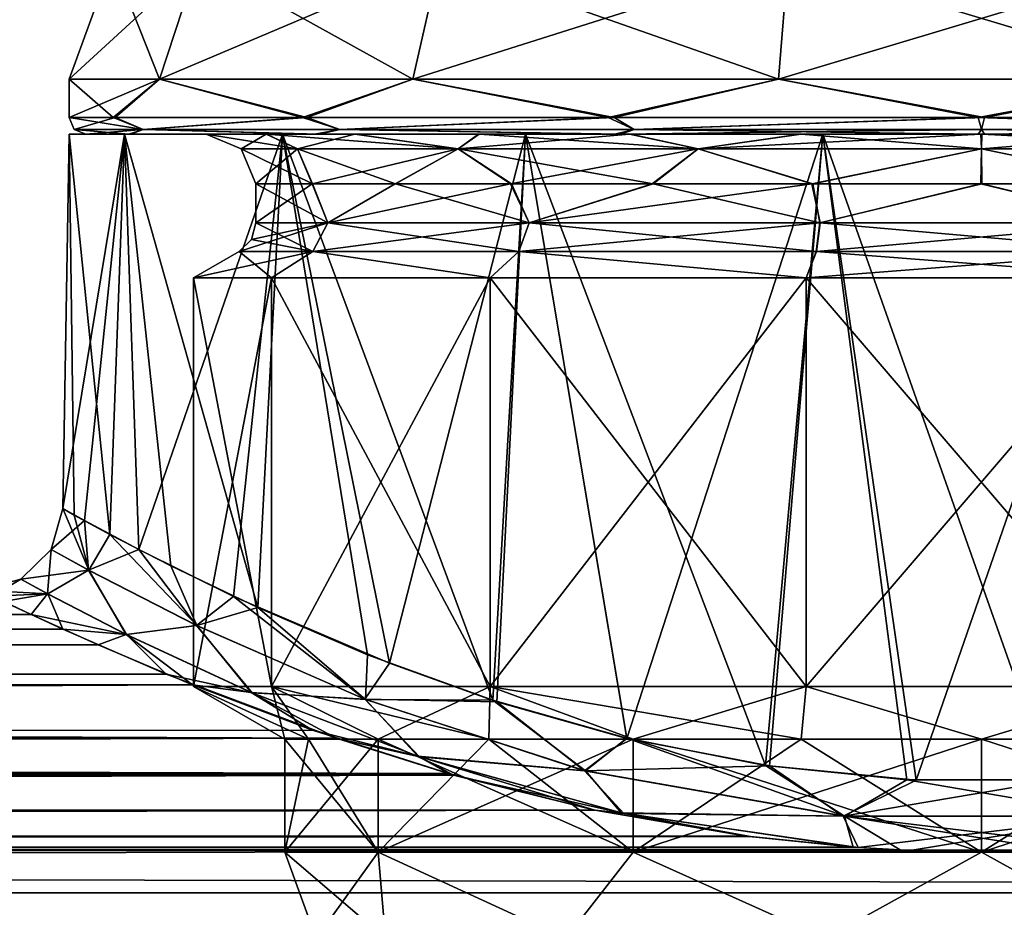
# Model space of a CAD drawing. Header units: metres. Extents: x -150 to 307, y -550 to 84.
# Tile 191 of 256: x 65 to 77, y 19 to 30. Entities that reach past the tile are written whole.
import ezdxf

# ---------------------------------------------------------------- set-up
doc = ezdxf.new("R2010")
doc.units = ezdxf.units.M
doc.layers.add('solid_26006363', color=7, linetype='CONTINUOUS')

msp = doc.modelspace()

# ---------------------------------------------------------------- linework, layer by layer
at = {"layer": 'solid_26006363'}
for points in [[(67.060097, 30.6, -4.546017), (66.58934, 29.164444, -4.772721), (65.5, 29.164444)], [(66.022499, 30.6), (67.060097, 30.6, -4.546017), (65.5, 29.164444)], [(66.58934, 29.164444, 4.772721), (66.022499, 30.6), (65.5, 29.164444)], [(67.060097, 30.6, 4.546017), (66.022499, 30.6), (66.58934, 29.164444, 4.772721)], [(69.967384, 30.6, -8.191639), (69.641609, 29.164444, -8.600146), (66.58934, 29.164444, -4.772721)], [(67.060097, 30.6, -4.546017), (69.967384, 30.6, -8.191639), (66.58934, 29.164444, -4.772721)], [(67.060097, 30.6, 4.546017), (66.58934, 29.164444, 4.772721), (69.641609, 29.164444, 8.600146)], [(69.967384, 30.6, 8.191639), (67.060097, 30.6, 4.546017), (69.641609, 29.164444, 8.600146)], [(74.168533, 30.6, -10.214808), (74.052269, 29.164444, -10.724207), (69.641609, 29.164444, -8.600146)], [(69.967384, 30.6, -8.191639), (74.168533, 30.6, -10.214808), (69.641609, 29.164444, -8.600146)], [(69.967384, 30.6, 8.191639), (69.641609, 29.164444, 8.600146), (74.052269, 29.164444, 10.724207)], [(74.168533, 30.6, 10.214808), (69.967384, 30.6, 8.191639), (74.052269, 29.164444, 10.724207)], [(78.831467, 30.6, -10.214808), (78.947731, 29.164444, -10.724207), (74.052269, 29.164444, -10.724207)], [(74.168533, 30.6, -10.214808), (78.831467, 30.6, -10.214808), (74.052269, 29.164444, -10.724207)], [(74.168533, 30.6, 10.214808), (74.052269, 29.164444, 10.724207), (78.947731, 29.164444, 10.724207)], [(78.831467, 30.6, 10.214808), (74.168533, 30.6, 10.214808), (78.947731, 29.164444, 10.724207)], [(65.5, 28.700001), (65.5, 29.164444), (66.58934, 29.164444, -4.772721)], [(66.053474, 28.700001, -3.445308), (65.5, 28.700001), (66.58934, 29.164444, -4.772721)], [(66.028694, 28.700001, 3.369244), (65.5, 29.164444), (65.5, 28.700001)], [(66.028694, 28.700001, 3.369244), (66.58934, 29.164444, 4.772721), (65.5, 29.164444)], [(66.028694, 28.700001, 3.369244), (68.311272, 28.700001, 7.344708), (66.58934, 29.164444, 4.772721)], [(68.364281, 28.700001, -7.403387), (66.053474, 28.700001, -3.445308), (66.58934, 29.164444, -4.772721)], [(68.364281, 28.700001, -7.403387), (66.58934, 29.164444, -4.772721), (69.641609, 29.164444, -8.600146)], [(68.311272, 28.700001, 7.344708), (69.641609, 29.164444, 8.600146), (66.58934, 29.164444, 4.772721)], [(68.311272, 28.700001, 7.344708), (71.999001, 28.700001, 10.036981), (69.641609, 29.164444, 8.600146)], [(72.070786, 28.700001, -10.068866), (68.364281, 28.700001, -7.403387), (69.641609, 29.164444, -8.600146)], [(72.070786, 28.700001, -10.068866), (69.641609, 29.164444, -8.600146), (74.052269, 29.164444, -10.724207)], [(71.999001, 28.700001, 10.036981), (74.052269, 29.164444, 10.724207), (69.641609, 29.164444, 8.600146)], [(71.999001, 28.700001, 10.036981), (76.460594, 28.700001, 10.999929), (74.052269, 29.164444, 10.724207)], [(76.539406, 28.700001, -10.999929), (72.070786, 28.700001, -10.068866), (74.052269, 29.164444, -10.724207)], [(76.539406, 28.700001, -10.999929), (74.052269, 29.164444, -10.724207), (78.947731, 29.164444, -10.724207)], [(76.460594, 28.700001, 10.999929), (78.947731, 29.164444, 10.724207), (74.052269, 29.164444, 10.724207)], [(76.460594, 28.700001, 10.999929), (80.929214, 28.700001, 10.068866), (78.947731, 29.164444, 10.724207)], [(81.000999, 28.700001, -10.036981), (76.539406, 28.700001, -10.999929), (78.947731, 29.164444, -10.724207)], [(65.558578, 28.558578), (65.5, 28.700001), (66.053474, 28.700001, -3.445308)], [(66.391441, 28.558578, 4.187101), (66.028694, 28.700001, 3.369244), (65.5, 28.700001)], [(65.558578, 28.558578), (66.391441, 28.558578, 4.187101), (65.5, 28.700001)], [(66.391441, 28.558578, -4.187101), (65.558578, 28.558578), (66.053474, 28.700001, -3.445308)], [(66.391441, 28.558578, 4.187101), (68.311272, 28.700001, 7.344708), (66.028694, 28.700001, 3.369244)], [(66.391441, 28.558578, -4.187101), (66.053474, 28.700001, -3.445308), (68.364281, 28.700001, -7.403387)], [(68.763245, 28.558578, -7.736753), (66.391441, 28.558578, -4.187101), (68.364281, 28.700001, -7.403387)], [(66.391441, 28.558578, 4.187101), (68.763245, 28.558578, 7.736753), (68.311272, 28.700001, 7.344708)], [(68.763245, 28.558578, 7.736753), (71.999001, 28.700001, 10.036981), (68.311272, 28.700001, 7.344708)], [(68.763245, 28.558578, -7.736753), (68.364281, 28.700001, -7.403387), (72.070786, 28.700001, -10.068866)], [(72.312897, 28.558578, -10.108555), (68.763245, 28.558578, -7.736753), (72.070786, 28.700001, -10.068866)], [(68.763245, 28.558578, 7.736753), (72.312897, 28.558578, 10.108555), (71.999001, 28.700001, 10.036981)], [(72.312897, 28.558578, 10.108555), (76.460594, 28.700001, 10.999929), (71.999001, 28.700001, 10.036981)], [(72.312897, 28.558578, -10.108555), (72.070786, 28.700001, -10.068866), (76.539406, 28.700001, -10.999929)], [(76.5, 28.558578, -10.941422), (72.312897, 28.558578, -10.108555), (76.539406, 28.700001, -10.999929)], [(72.312897, 28.558578, 10.108555), (76.5, 28.558578, 10.941422), (76.460594, 28.700001, 10.999929)], [(80.687103, 28.558578, 10.108555), (80.929214, 28.700001, 10.068866), (76.460594, 28.700001, 10.999929)], [(76.5, 28.558578, 10.941422), (80.687103, 28.558578, 10.108555), (76.460594, 28.700001, 10.999929)], [(80.687103, 28.558578, -10.108555), (76.5, 28.558578, -10.941422), (76.539406, 28.700001, -10.999929)], [(80.687103, 28.558578, -10.108555), (76.539406, 28.700001, -10.999929), (81.000999, 28.700001, -10.036981)], [(65.42115, 23.982548), (65.5, 28.5), (66.164345, 28.5, -3.763008)], [(65.559921, 23.905798, 1.756528), (65.5, 28.5), (65.42115, 23.982548)], [(65.682449, 23.83971, -2.403495), (65.42115, 23.982548), (66.164345, 28.5, -3.763008)], [(86.835655, 28.5, -3.763008), (66.164345, 28.5, -3.763008), (65.5, 28.5)], [(87.5, 28.5), (86.835655, 28.5, -3.763008), (65.5, 28.5)], [(66.164345, 28.5, 3.763008), (87.5, 28.5), (65.5, 28.5)], [(65.989426, 23.672556, 3.519756), (66.164345, 28.5, 3.763008), (65.5, 28.5)], [(65.559921, 23.905798, 1.756528), (65.989426, 23.672556, 3.519756), (65.5, 28.5)], [(65.558578, 28.558578), (65.699997, 28.5), (66.219498, 28.5, 3.307745)], [(66.391441, 28.558578, -4.187101), (65.699997, 28.5), (65.558578, 28.558578)], [(65.558578, 28.558578), (66.219498, 28.5, 3.307745), (66.391441, 28.558578, 4.187101)], [(66.337975, 23.490637, -4.434466), (65.682449, 23.83971, -2.403495), (66.164345, 28.5, -3.763008)], [(66.391441, 28.558578, -4.187101), (66.243797, 28.5, -3.382406), (65.699997, 28.5)], [(65.699997, 28.5), (67.150002, 28.5), (67.880051, 28.5, 3.620545)], [(66.243797, 28.5, -3.382406), (67.150002, 28.5), (65.699997, 28.5)], [(66.219498, 28.5, 3.307745), (65.699997, 28.5), (67.880051, 28.5, 3.620545)], [(65.989426, 23.672556, 3.519756), (66.72641, 23.29188, 5.242627), (66.164345, 28.5, 3.763008)], [(84.927032, 28.5, -7.069858), (68.072968, 28.5, -7.069858), (66.164345, 28.5, -3.763008)], [(66.337975, 23.490637, -4.434466), (66.164345, 28.5, -3.763008), (68.072968, 28.5, -7.069858)], [(86.835655, 28.5, -3.763008), (84.927032, 28.5, -7.069858), (66.164345, 28.5, -3.763008)], [(66.164345, 28.5, 3.763008), (86.835655, 28.5, 3.763008), (87.5, 28.5)], [(66.164345, 28.5, 3.763008), (68.072968, 28.5, 7.069858), (86.835655, 28.5, 3.763008)], [(67.773399, 22.789444, 6.859249), (68.072968, 28.5, 7.069858), (66.164345, 28.5, 3.763008)], [(66.72641, 23.29188, 5.242627), (67.773399, 22.789444, 6.859249), (66.164345, 28.5, 3.763008)], [(66.391441, 28.558578, 4.187101), (66.219498, 28.5, 3.307745), (68.460175, 28.5, 7.211164)], [(66.219498, 28.5, 3.307745), (68.952309, 28.5, 5.518095), (70.443275, 28.5, 7.123042)], [(68.460175, 28.5, 7.211164), (66.219498, 28.5, 3.307745), (70.443275, 28.5, 7.123042)], [(66.219498, 28.5, 3.307745), (67.880051, 28.5, 3.620545), (68.952309, 28.5, 5.518095)], [(66.391441, 28.558578, -4.187101), (68.512207, 28.5, -7.268762), (66.243797, 28.5, -3.382406)], [(66.243797, 28.5, -3.382406), (67.87558, 28.5, -3.609869), (67.150002, 28.5)], [(66.243797, 28.5, -3.382406), (68.512207, 28.5, -7.268762), (67.87558, 28.5, -3.609869)], [(67.480614, 22.923735, -6.465404), (66.337975, 23.490637, -4.434466), (68.072968, 28.5, -7.069858)], [(66.391441, 28.558578, 4.187101), (68.460175, 28.5, 7.211164), (68.763245, 28.558578, 7.736753)], [(68.763245, 28.558578, -7.736753), (68.512207, 28.5, -7.268762), (66.391441, 28.558578, -4.187101)], [(67.574265, 28.324265), (67.150002, 28.5), (67.87558, 28.5, -3.609869)], [(68.253693, 28.324265, 3.415731), (67.880051, 28.5, 3.620545), (67.150002, 28.5)], [(68.253693, 28.324265, 3.415731), (67.150002, 28.5), (67.574265, 28.324265)], [(69.360519, 22.116503, -8.5142), (67.480614, 22.923735, -6.465404), (68.072968, 28.5, -7.069858)], [(68.253693, 28.324265, -3.415731), (67.574265, 28.324265), (67.87558, 28.5, -3.609869)], [(67.773399, 22.789444, 6.859249), (69.097366, 22.217041, 8.284067), (68.072968, 28.5, 7.069858)], [(68.512207, 28.5, -7.268762), (68.944756, 28.5, -5.507742), (67.87558, 28.5, -3.609869)], [(68.253693, 28.324265, -3.415731), (67.87558, 28.5, -3.609869), (68.944756, 28.5, -5.507742)], [(70.188553, 28.324265, 6.311449), (68.952309, 28.5, 5.518095), (67.880051, 28.5, 3.620545)], [(68.253693, 28.324265, 3.415731), (70.188553, 28.324265, 6.311449), (67.880051, 28.5, 3.620545)], [(81.997993, 28.5, -9.526845), (71.002007, 28.5, -9.526845), (68.072968, 28.5, -7.069858)], [(69.360519, 22.116503, -8.5142), (68.072968, 28.5, -7.069858), (71.002007, 28.5, -9.526845)], [(84.927032, 28.5, -7.069858), (81.997993, 28.5, -9.526845), (68.072968, 28.5, -7.069858)], [(68.072968, 28.5, 7.069858), (84.927032, 28.5, 7.069858), (86.835655, 28.5, 3.763008)], [(68.072968, 28.5, 7.069858), (71.002007, 28.5, 9.526845), (84.927032, 28.5, 7.069858)], [(70.607101, 21.670534, 9.429237), (71.002007, 28.5, 9.526845), (68.072968, 28.5, 7.069858)], [(69.097366, 22.217041, 8.284067), (70.607101, 21.670534, 9.429237), (68.072968, 28.5, 7.069858)], [(70.188553, 28.324265, -6.311449), (68.253693, 28.324265, -3.415731), (68.944756, 28.5, -5.507742)], [(68.763245, 28.558578, 7.736753), (68.460175, 28.5, 7.211164), (72.080742, 28.5, 9.854447)], [(68.460175, 28.5, 7.211164), (72.268845, 28.5, 8.337826), (74.32827, 28.5, 9.094187)], [(72.080742, 28.5, 9.854447), (68.460175, 28.5, 7.211164), (74.32827, 28.5, 9.094187)], [(68.460175, 28.5, 7.211164), (70.443275, 28.5, 7.123042), (72.268845, 28.5, 8.337826)], [(68.763245, 28.558578, -7.736753), (72.151207, 28.5, -9.885745), (68.512207, 28.5, -7.268762)], [(68.512207, 28.5, -7.268762), (70.43354, 28.5, -7.114749), (68.944756, 28.5, -5.507742)], [(68.512207, 28.5, -7.268762), (72.257385, 28.5, -8.332002), (70.43354, 28.5, -7.114749)], [(68.512207, 28.5, -7.268762), (72.151207, 28.5, -9.885745), (72.257385, 28.5, -8.332002)], [(68.763245, 28.558578, 7.736753), (72.080742, 28.5, 9.854447), (72.312897, 28.558578, 10.108555)], [(72.312897, 28.558578, -10.108555), (72.151207, 28.5, -9.885745), (68.763245, 28.558578, -7.736753)], [(70.188553, 28.324265, -6.311449), (68.944756, 28.5, -5.507742), (70.43354, 28.5, -7.114749)], [(70.188553, 28.324265, 6.311449), (70.443275, 28.5, 7.123042), (68.952309, 28.5, 5.518095)], [(70.658325, 21.653267, -9.461413), (69.360519, 22.116503, -8.5142), (71.002007, 28.5, -9.526845)], [(70.188553, 28.324265, -6.311449), (70.43354, 28.5, -7.114749), (72.257385, 28.5, -8.332002)], [(73.084267, 28.324265, -8.246305), (70.188553, 28.324265, -6.311449), (72.257385, 28.5, -8.332002)], [(70.188553, 28.324265, 6.311449), (73.084267, 28.324265, 8.246305), (70.443275, 28.5, 7.123042)], [(73.084267, 28.324265, 8.246305), (72.268845, 28.5, 8.337826), (70.443275, 28.5, 7.123042)], [(70.607101, 21.670534, 9.429237), (72.225685, 21.212183, 10.273511), (71.002007, 28.5, 9.526845)], [(72.223396, 21.210178, -10.272596), (70.658325, 21.653267, -9.461413), (71.002007, 28.5, -9.526845)], [(78.411865, 28.5, -10.832265), (74.588135, 28.5, -10.832265), (71.002007, 28.5, -9.526845)], [(72.223396, 21.210178, -10.272596), (71.002007, 28.5, -9.526845), (74.588135, 28.5, -10.832265)], [(81.997993, 28.5, -9.526845), (78.411865, 28.5, -10.832265), (71.002007, 28.5, -9.526845)], [(71.002007, 28.5, 9.526845), (81.997993, 28.5, 9.526845), (84.927032, 28.5, 7.069858)], [(71.002007, 28.5, 9.526845), (74.588135, 28.5, 10.832265), (81.997993, 28.5, 9.526845)], [(73.898369, 20.884007, 10.824686), (74.588135, 28.5, 10.832265), (71.002007, 28.5, 9.526845)], [(72.225685, 21.212183, 10.273511), (73.898369, 20.884007, 10.824686), (71.002007, 28.5, 9.526845)], [(72.312897, 28.558578, 10.108555), (72.080742, 28.5, 9.854447), (76.461319, 28.5, 10.799921)], [(72.080742, 28.5, 9.854447), (74.32827, 28.5, 9.094187), (76.506409, 28.5, 9.349998)], [(80.848793, 28.5, 9.885745), (72.080742, 28.5, 9.854447), (76.506409, 28.5, 9.349998)], [(80.848793, 28.5, 9.885745), (76.461319, 28.5, 10.799921), (72.080742, 28.5, 9.854447)], [(76.5, 28.558578, -10.941422), (76.538681, 28.5, -10.799921), (72.151207, 28.5, -9.885745)], [(76.5, 28.558578, -10.941422), (72.151207, 28.5, -9.885745), (72.312897, 28.558578, -10.108555)], [(72.151207, 28.5, -9.885745), (74.315788, 28.5, -9.091196), (72.257385, 28.5, -8.332002)], [(72.151207, 28.5, -9.885745), (76.493591, 28.5, -9.349998), (74.315788, 28.5, -9.091196)], [(72.151207, 28.5, -9.885745), (80.919258, 28.5, -9.854447), (76.493591, 28.5, -9.349998)], [(72.151207, 28.5, -9.885745), (76.538681, 28.5, -10.799921), (80.919258, 28.5, -9.854447)], [(73.944992, 20.878965, -10.835876), (72.223396, 21.210178, -10.272596), (74.588135, 28.5, -10.832265)], [(73.084267, 28.324265, -8.246305), (72.257385, 28.5, -8.332002), (74.315788, 28.5, -9.091196)], [(73.084267, 28.324265, 8.246305), (74.32827, 28.5, 9.094187), (72.268845, 28.5, 8.337826)], [(72.312897, 28.558578, 10.108555), (76.461319, 28.5, 10.799921), (76.5, 28.558578, 10.941422)], [(73.084267, 28.324265, -8.246305), (74.315788, 28.5, -9.091196), (76.493591, 28.5, -9.349998)], [(76.5, 28.324265, -8.925736), (73.084267, 28.324265, -8.246305), (76.493591, 28.5, -9.349998)], [(73.084267, 28.324265, 8.246305), (76.5, 28.324265, 8.925736), (74.32827, 28.5, 9.094187)], [(73.898369, 20.884007, 10.824686), (75.599495, 20.711206, 11.099484), (74.588135, 28.5, 10.832265)], [(75.714058, 20.706171, -11.108273), (73.944992, 20.878965, -10.835876), (74.588135, 28.5, -10.832265)], [(76.5, 28.324265, 8.925736), (76.506409, 28.5, 9.349998), (74.32827, 28.5, 9.094187)], [(75.714058, 20.706171, -11.108273), (74.588135, 28.5, -10.832265), (78.411865, 28.5, -10.832265)], [(74.588135, 28.5, 10.832265), (78.411865, 28.5, 10.832265), (81.997993, 28.5, 9.526845)], [(77.337837, 20.708677, 11.104435), (78.411865, 28.5, 10.832265), (74.588135, 28.5, 10.832265)], [(75.599495, 20.711206, 11.099484), (77.337837, 20.708677, 11.104435), (74.588135, 28.5, 10.832265)], [(77.446854, 20.713676, -11.095584), (75.714058, 20.706171, -11.108273), (78.411865, 28.5, -10.832265)], [(76.5, 28.558578, 10.941422), (76.461319, 28.5, 10.799921), (80.848793, 28.5, 9.885745)], [(80.919258, 28.5, -9.854447), (78.67173, 28.5, -9.094187), (76.493591, 28.5, -9.349998)], [(76.5, 28.324265, -8.925736), (76.493591, 28.5, -9.349998), (78.67173, 28.5, -9.094187)], [(76.5, 28.558578, 10.941422), (80.848793, 28.5, 9.885745), (80.687103, 28.558578, 10.108555)], [(80.687103, 28.558578, -10.108555), (76.538681, 28.5, -10.799921), (76.5, 28.558578, -10.941422)], [(79.915733, 28.324265, -8.246305), (76.5, 28.324265, -8.925736), (78.67173, 28.5, -9.094187)], [(76.5, 28.324265, 8.925736), (79.915733, 28.324265, 8.246305), (76.506409, 28.5, 9.349998)], [(80.848793, 28.5, 9.885745), (76.506409, 28.5, 9.349998), (78.684212, 28.5, 9.091196)], [(79.915733, 28.324265, 8.246305), (78.684212, 28.5, 9.091196), (76.506409, 28.5, 9.349998)], [(80.687103, 28.558578, -10.108555), (80.919258, 28.5, -9.854447), (76.538681, 28.5, -10.799921)], [(67.574265, 28.324265), (67.75, 27.9), (68.432945, 27.9, 3.388972)], [(68.253693, 28.324265, -3.415731), (67.75, 27.9), (67.574265, 28.324265)], [(68.253693, 28.324265, 3.415731), (67.574265, 28.324265), (68.432945, 27.9, 3.388972)], [(68.253693, 28.324265, -3.415731), (68.428726, 27.9, -3.378908), (67.75, 27.9)], [(70.188553, 28.324265, -6.311449), (68.428726, 27.9, -3.378908), (68.253693, 28.324265, -3.415731)], [(68.253693, 28.324265, 3.415731), (68.432945, 27.9, 3.388972), (69.436317, 27.9, 5.163996)], [(68.253693, 28.324265, 3.415731), (69.436317, 27.9, 5.163996), (70.188553, 28.324265, 6.311449)], [(70.188553, 28.324265, -6.311449), (69.429184, 27.9, -5.154224), (68.428726, 27.9, -3.378908)], [(70.188553, 28.324265, -6.311449), (70.823196, 27.9, -6.65856), (69.429184, 27.9, -5.154224)], [(70.188553, 28.324265, 6.311449), (69.436317, 27.9, 5.163996), (70.832397, 27.9, 6.666393)], [(73.084267, 28.324265, -8.246305), (70.823196, 27.9, -6.65856), (70.188553, 28.324265, -6.311449)], [(70.188553, 28.324265, 6.311449), (70.832397, 27.9, 6.666393), (72.540115, 27.9, 7.802681)], [(70.188553, 28.324265, 6.311449), (72.540115, 27.9, 7.802681), (73.084267, 28.324265, 8.246305)], [(73.084267, 28.324265, -8.246305), (72.529289, 27.9, -7.797174), (70.823196, 27.9, -6.65856)], [(73.084267, 28.324265, -8.246305), (74.456085, 27.9, -8.507933), (72.529289, 27.9, -7.797174)], [(73.084267, 28.324265, 8.246305), (72.540115, 27.9, 7.802681), (74.467896, 27.9, 8.510761)], [(76.5, 28.324265, -8.925736), (74.456085, 27.9, -8.507933), (73.084267, 28.324265, -8.246305)], [(73.084267, 28.324265, 8.246305), (74.467896, 27.9, 8.510761), (76.5, 28.324265, 8.925736)], [(76.5, 28.324265, -8.925736), (76.493935, 27.9, -8.749998), (74.456085, 27.9, -8.507933)], [(76.5, 28.324265, 8.925736), (74.467896, 27.9, 8.510761), (76.506065, 27.9, 8.749998)], [(76.5, 28.324265, -8.925736), (78.532104, 27.9, -8.510761), (76.493935, 27.9, -8.749998)], [(79.915733, 28.324265, -8.246305), (78.532104, 27.9, -8.510761), (76.5, 28.324265, -8.925736)], [(76.5, 28.324265, 8.925736), (76.506065, 27.9, 8.749998), (78.543915, 27.9, 8.507933)], [(76.5, 28.324265, 8.925736), (78.543915, 27.9, 8.507933), (79.915733, 28.324265, 8.246305)], [(68.428726, 27.9, -3.378908), (68.616821, 27.430941, -3.7971), (67.75, 27.430941)], [(67.75, 27.9), (68.428726, 27.9, -3.378908), (67.75, 27.430941)], [(68.616753, 27.430941, 3.796954), (67.75, 27.9), (67.75, 27.430941)], [(68.432945, 27.9, 3.388972), (67.75, 27.9), (68.616753, 27.430941, 3.796954)], [(68.428726, 27.9, -3.378908), (69.429184, 27.9, -5.154224), (68.616821, 27.430941, -3.7971)], [(69.436317, 27.9, 5.163996), (68.432945, 27.9, 3.388972), (68.616753, 27.430941, 3.796954)], [(69.436317, 27.9, 5.163996), (68.616753, 27.430941, 3.796954), (71.046387, 27.430941, 6.84256)], [(70.823196, 27.9, -6.65856), (71.046837, 27.430941, -6.842915), (68.616821, 27.430941, -3.7971)], [(69.429184, 27.9, -5.154224), (70.823196, 27.9, -6.65856), (68.616821, 27.430941, -3.7971)], [(70.832397, 27.9, 6.666393), (69.436317, 27.9, 5.163996), (71.046387, 27.430941, 6.84256)], [(70.823196, 27.9, -6.65856), (72.529289, 27.9, -7.797174), (71.046837, 27.430941, -6.842915)], [(72.540115, 27.9, 7.802681), (70.832397, 27.9, 6.666393), (71.046387, 27.430941, 6.84256)], [(72.540115, 27.9, 7.802681), (71.046387, 27.430941, 6.84256), (74.553673, 27.430941, 8.530787)], [(74.456085, 27.9, -8.507933), (74.554398, 27.430941, -8.530951), (71.046837, 27.430941, -6.842915)], [(72.529289, 27.9, -7.797174), (74.456085, 27.9, -8.507933), (71.046837, 27.430941, -6.842915)], [(74.467896, 27.9, 8.510761), (72.540115, 27.9, 7.802681), (74.553673, 27.430941, 8.530787)], [(74.456085, 27.9, -8.507933), (76.493935, 27.9, -8.749998), (74.554398, 27.430941, -8.530951)], [(76.506065, 27.9, 8.749998), (74.467896, 27.9, 8.510761), (74.553673, 27.430941, 8.530787)], [(76.506065, 27.9, 8.749998), (74.553673, 27.430941, 8.530787), (78.445602, 27.430941, 8.530951)], [(76.493935, 27.9, -8.749998), (78.446327, 27.430941, -8.530787), (74.554398, 27.430941, -8.530951)], [(76.493935, 27.9, -8.749998), (78.532104, 27.9, -8.510761), (78.446327, 27.430941, -8.530787)], [(78.543915, 27.9, 8.507933), (76.506065, 27.9, 8.749998), (78.445602, 27.430941, 8.530951)], [(68.616821, 27.430941, -3.7971), (68.43663, 27.08453, -3.883891), (67.550003, 27.08453)], [(67.696411, 27.23094), (68.616821, 27.430941, -3.7971), (67.550003, 27.08453)], [(67.696411, 27.23094), (67.75, 27.430941), (68.616821, 27.430941, -3.7971)], [(67.696411, 27.23094), (68.436562, 27.08453, 3.883742), (67.75, 27.430941)], [(68.616753, 27.430941, 3.796954), (67.75, 27.430941), (68.436562, 27.08453, 3.883742)], [(68.616753, 27.430941, 3.796954), (68.436562, 27.08453, 3.883742), (70.921738, 27.08453, 6.998961)], [(71.046837, 27.430941, -6.842915), (70.922188, 27.08453, -6.999324), (68.43663, 27.08453, -3.883891)], [(71.046837, 27.430941, -6.842915), (68.43663, 27.08453, -3.883891), (68.616821, 27.430941, -3.7971)], [(68.616753, 27.430941, 3.796954), (70.921738, 27.08453, 6.998961), (71.046387, 27.430941, 6.84256)], [(71.046387, 27.430941, 6.84256), (70.921738, 27.08453, 6.998961), (74.509186, 27.08453, 8.725776)], [(74.554398, 27.430941, -8.530951), (74.509926, 27.08453, -8.725945), (70.922188, 27.08453, -6.999324)], [(74.554398, 27.430941, -8.530951), (70.922188, 27.08453, -6.999324), (71.046837, 27.430941, -6.842915)], [(71.046387, 27.430941, 6.84256), (74.509186, 27.08453, 8.725776), (74.553673, 27.430941, 8.530787)], [(74.553673, 27.430941, 8.530787), (74.509186, 27.08453, 8.725776), (78.490074, 27.08453, 8.725945)], [(78.446327, 27.430941, -8.530787), (78.490814, 27.08453, -8.725776), (74.509926, 27.08453, -8.725945)], [(78.446327, 27.430941, -8.530787), (74.509926, 27.08453, -8.725945), (74.554398, 27.430941, -8.530951)], [(74.553673, 27.430941, 8.530787), (78.490074, 27.08453, 8.725945), (78.445602, 27.430941, 8.530951)], [(67.696411, 27.23094), (67.550003, 27.08453), (68.436562, 27.08453, 3.883742)], [(68.43663, 27.08453, -3.883891), (67.940796, 26.766987, -4.121895), (67, 26.766987)], [(68.43663, 27.08453, -3.883891), (67, 26.766987), (67.550003, 27.08453)], [(67.940796, 26.766987, 4.121895), (67.550003, 27.08453), (67, 26.766987)], [(68.436562, 27.08453, 3.883742), (67.550003, 27.08453), (67.940796, 26.766987, 4.121895)], [(68.43663, 27.08453, -3.883891), (70.576843, 26.766987, -7.427399), (67.940796, 26.766987, -4.121895)], [(68.436562, 27.08453, 3.883742), (67.940796, 26.766987, 4.121895), (70.576843, 26.766987, 7.427399)], [(70.921738, 27.08453, 6.998961), (68.436562, 27.08453, 3.883742), (70.576843, 26.766987, 7.427399)], [(68.43663, 27.08453, -3.883891), (70.922188, 27.08453, -6.999324), (70.576843, 26.766987, -7.427399)], [(70.922188, 27.08453, -6.999324), (74.386047, 26.766987, -9.261815), (70.576843, 26.766987, -7.427399)], [(70.921738, 27.08453, 6.998961), (70.576843, 26.766987, 7.427399), (74.386047, 26.766987, 9.261815)], [(74.509186, 27.08453, 8.725776), (70.921738, 27.08453, 6.998961), (74.386047, 26.766987, 9.261815)], [(70.922188, 27.08453, -6.999324), (74.509926, 27.08453, -8.725945), (74.386047, 26.766987, -9.261815)], [(78.490814, 27.08453, -8.725776), (78.613953, 26.766987, -9.261815), (74.386047, 26.766987, -9.261815)], [(74.509926, 27.08453, -8.725945), (78.490814, 27.08453, -8.725776), (74.386047, 26.766987, -9.261815)], [(74.509186, 27.08453, 8.725776), (74.386047, 26.766987, 9.261815), (78.613953, 26.766987, 9.261815)], [(78.490074, 27.08453, 8.725945), (74.509186, 27.08453, 8.725776), (78.613953, 26.766987, 9.261815)], [(67.940796, 26.766987, -4.121895), (67.940796, 21.835085, -4.121895), (67, 21.835085)], [(67, 26.766987), (67.940796, 26.766987, -4.121895), (67, 21.835085)], [(67.940796, 21.835085, 4.121895), (67, 26.766987), (67, 21.835085)], [(67.940796, 26.766987, 4.121895), (67, 26.766987), (67.940796, 21.835085, 4.121895)], [(70.576843, 26.766987, -7.427399), (70.576843, 21.835085, -7.427399), (67.940796, 21.835085, -4.121895)], [(67.940796, 26.766987, -4.121895), (70.576843, 26.766987, -7.427399), (67.940796, 21.835085, -4.121895)], [(67.940796, 26.766987, 4.121895), (67.940796, 21.835085, 4.121895), (70.576843, 21.835085, 7.427399)], [(70.576843, 26.766987, 7.427399), (67.940796, 26.766987, 4.121895), (70.576843, 21.835085, 7.427399)], [(74.386047, 26.766987, -9.261815), (74.386047, 21.835085, -9.261815), (70.576843, 21.835085, -7.427399)], [(70.576843, 26.766987, -7.427399), (74.386047, 26.766987, -9.261815), (70.576843, 21.835085, -7.427399)], [(70.576843, 26.766987, 7.427399), (70.576843, 21.835085, 7.427399), (74.386047, 21.835085, 9.261815)], [(74.386047, 26.766987, 9.261815), (70.576843, 26.766987, 7.427399), (74.386047, 21.835085, 9.261815)], [(78.613953, 26.766987, -9.261815), (78.613953, 21.835085, -9.261815), (74.386047, 21.835085, -9.261815)], [(74.386047, 26.766987, -9.261815), (78.613953, 26.766987, -9.261815), (74.386047, 21.835085, -9.261815)], [(74.386047, 26.766987, 9.261815), (74.386047, 21.835085, 9.261815), (78.613953, 21.835085, 9.261815)], [(78.613953, 26.766987, 9.261815), (74.386047, 26.766987, 9.261815), (78.613953, 21.835085, 9.261815)], [(65.281715, 23.490404, 0), (65.42115, 23.982548), (65.682449, 23.83971, -2.403495)], [(65.735153, 23.240398, 3.173327), (65.42115, 23.982548), (65.281715, 23.490404, 0)], [(65.735153, 23.240398, 3.173327), (65.559921, 23.905798, 1.756528), (65.42115, 23.982548)], [(65.735153, 23.240398, 3.173327), (65.989426, 23.672556, 3.519756), (65.559921, 23.905798, 1.756528)], [(65.281715, 23.490404, 0), (65.682449, 23.83971, -2.403495), (65.733978, 23.241079, -3.169388)], [(65.733978, 23.241079, -3.169388), (65.682449, 23.83971, -2.403495), (66.337975, 23.490637, -4.434466)], [(67.038994, 22.570862, 6.059038), (65.989426, 23.672556, 3.519756), (65.735153, 23.240398, 3.173327)], [(67.038994, 22.570862, 6.059038), (66.72641, 23.29188, 5.242627), (65.989426, 23.672556, 3.519756)], [(64.916252, 23.131081, 0), (65.281715, 23.490404, 0), (65.733978, 23.241079, -3.169388)], [(65.239563, 22.954809, 2.732757), (65.281715, 23.490404, 0), (64.916252, 23.131081, 0)], [(65.735153, 23.240398, 3.173327), (65.281715, 23.490404, 0), (65.239563, 22.954809, 2.732757)], [(65.733978, 23.241079, -3.169388), (66.337975, 23.490637, -4.434466), (67.03447, 22.573082, -6.051991)], [(67.03447, 22.573082, -6.051991), (66.337975, 23.490637, -4.434466), (67.480614, 22.923735, -6.465404)], [(67.038994, 22.570862, 6.059038), (67.773399, 22.789444, 6.859249), (66.72641, 23.29188, 5.242627)], [(65.241005, 22.954054, -2.738693), (64.916252, 23.131081, 0), (65.733978, 23.241079, -3.169388)], [(65.735153, 23.240398, 3.173327), (65.239563, 22.954809, 2.732757), (66.184555, 22.465637, 5.2987)], [(66.189827, 22.463058, -5.309122), (65.241005, 22.954054, -2.738693), (65.733978, 23.241079, -3.169388)], [(66.189827, 22.463058, -5.309122), (65.733978, 23.241079, -3.169388), (67.03447, 22.573082, -6.051991)], [(67.038994, 22.570862, 6.059038), (65.735153, 23.240398, 3.173327), (66.184555, 22.465637, 5.2987)], [(64.916252, 23.131081, 0), (64.421303, 23), (64.57132, 22.926409, 1.838418)], [(65.241005, 22.954054, -2.738693), (64.421303, 23), (64.916252, 23.131081, 0)], [(65.239563, 22.954809, 2.732757), (64.916252, 23.131081, 0), (64.57132, 22.926409, 1.838418)], [(65.041748, 22.703939, 3.678468), (64.57132, 22.926409, 1.838418), (-64.702171, 22.863836, 2.498999)], [(65.241005, 22.954054, -2.738693), (64.704971, 22.862494, -2.511255), (64.421303, 23)], [(65.239563, 22.954809, 2.732757), (64.57132, 22.926409, 1.838418), (65.041748, 22.703939, 3.678468)], [(65.241005, 22.954054, -2.738693), (65.421783, 22.528618, -4.632646), (64.704971, 22.862494, -2.511255)], [(66.184555, 22.465637, 5.2987), (65.239563, 22.954809, 2.732757), (65.041748, 22.703939, 3.678468)], [(66.189827, 22.463058, -5.309122), (65.421783, 22.528618, -4.632646), (65.241005, 22.954054, -2.738693)], [(67.03447, 22.573082, -6.051991), (67.480614, 22.923735, -6.465404), (69.065376, 21.682159, -8.44407)], [(69.065376, 21.682159, -8.44407), (67.480614, 22.923735, -6.465404), (69.360519, 22.116503, -8.5142)], [(65.041748, 22.703939, 3.678468), (-64.702171, 22.863836, 2.498999), (-65.412476, 22.532862, 4.611959)], [(-65.038742, 22.705349, -3.669755), (64.704971, 22.862494, -2.511255), (65.421783, 22.528618, -4.632646)], [(-65.839813, 22.341793, -5.462995), (-65.038742, 22.705349, -3.669755), (65.421783, 22.528618, -4.632646)], [(65.846794, 22.338711, 5.475581), (65.041748, 22.703939, 3.678468), (-65.412476, 22.532862, 4.611959)], [(66.184555, 22.465637, 5.2987), (65.041748, 22.703939, 3.678468), (65.846794, 22.338711, 5.475581)], [(69.074081, 21.678757, 8.451808), (67.773399, 22.789444, 6.859249), (67.038994, 22.570862, 6.059038)], [(69.074081, 21.678757, 8.451808), (69.097366, 22.217041, 8.284067), (67.773399, 22.789444, 6.859249)], [(67.038994, 22.570862, 6.059038), (66.184555, 22.465637, 5.2987), (67.693253, 21.766121, 7.564868)], [(67.704788, 21.761227, -7.57835), (66.189827, 22.463058, -5.309122), (67.03447, 22.573082, -6.051991)], [(67.704788, 21.761227, -7.57835), (67.03447, 22.573082, -6.051991), (69.065376, 21.682159, -8.44407)], [(69.074081, 21.678757, 8.451808), (67.038994, 22.570862, 6.059038), (67.693253, 21.766121, 7.564868)], [(65.846794, 22.338711, 5.475581), (-65.412476, 22.532862, 4.611959), (-66.647507, 21.993591, 6.729187)], [(-65.839813, 22.341793, -5.462995), (65.421783, 22.528618, -4.632646), (66.667175, 21.985415, -6.755856)], [(66.189827, 22.463058, -5.309122), (66.667175, 21.985415, -6.755856), (65.421783, 22.528618, -4.632646)], [(66.184555, 22.465637, 5.2987), (65.846794, 22.338711, 5.475581), (66.986778, 21.855797, 7.164089)], [(67.693253, 21.766121, 7.564868), (66.184555, 22.465637, 5.2987), (66.986778, 21.855797, 7.164089)], [(67.704788, 21.761227, -7.57835), (66.667175, 21.985415, -6.755856), (66.189827, 22.463058, -5.309122)], [(-66.973907, 21.860983, -7.148248), (-65.839813, 22.341793, -5.462995), (66.667175, 21.985415, -6.755856)], [(66.986778, 21.855797, 7.164089), (65.846794, 22.338711, 5.475581), (-66.647507, 21.993591, 6.729187)], [(69.074081, 21.678757, 8.451808), (70.607101, 21.670534, 9.429237), (69.097366, 22.217041, 8.284067)], [(69.065376, 21.682159, -8.44407), (69.360519, 22.116503, -8.5142), (70.658325, 21.653267, -9.461413)], [(66.986778, 21.855797, 7.164089), (-66.647507, 21.993591, 6.729187), (-68.682457, 21.22415, 8.862022)], [(-66.973907, 21.860983, -7.148248), (66.667175, 21.985415, -6.755856), (68.719032, 21.211716, -8.891745)], [(67.704788, 21.761227, -7.57835), (68.719032, 21.211716, -8.891745), (66.667175, 21.985415, -6.755856)], [(68.433533, 21.309757, 8.654144), (66.986778, 21.855797, 7.164089), (-68.682457, 21.22415, 8.862022)], [(-68.412483, 21.317137, -8.635951), (-66.973907, 21.860983, -7.148248), (68.719032, 21.211716, -8.891745)], [(67.693253, 21.766121, 7.564868), (66.986778, 21.855797, 7.164089), (68.433533, 21.309757, 8.654144)], [(67, 21.835085), (67.940796, 21.835085, -4.121895), (68.099998, 21.200001)], [(68.386223, 21.200001, 2.17408), (67, 21.835085), (68.099998, 21.200001)], [(67.940796, 21.835085, 4.121895), (67, 21.835085), (68.386223, 21.200001, 2.17408)], [(69.70401, 20.99452, 9.429258), (67.693253, 21.766121, 7.564868), (68.433533, 21.309757, 8.654144)], [(69.074081, 21.678757, 8.451808), (67.693253, 21.766121, 7.564868), (69.70401, 20.99452, 9.429258)], [(69.724594, 20.987621, -9.444201), (68.719032, 21.211716, -8.891745), (67.704788, 21.761227, -7.57835)], [(69.724594, 20.987621, -9.444201), (67.704788, 21.761227, -7.57835), (69.065376, 21.682159, -8.44407)], [(67.940796, 21.835085, -4.121895), (69.225388, 21.200001, -4.2), (68.386223, 21.200001, -2.17408)], [(67.940796, 21.835085, -4.121895), (70.576843, 21.835085, -7.427399), (69.225388, 21.200001, -4.2)], [(67.940796, 21.835085, -4.121895), (68.386223, 21.200001, -2.17408), (68.099998, 21.200001)], [(67.940796, 21.835085, 4.121895), (68.386223, 21.200001, 2.17408), (69.225388, 21.200001, 4.2)], [(67.940796, 21.835085, 4.121895), (69.225388, 21.200001, 4.2), (70.560303, 21.200001, 5.939697)], [(70.576843, 21.835085, 7.427399), (67.940796, 21.835085, 4.121895), (70.560303, 21.200001, 5.939697)], [(70.576843, 21.835085, -7.427399), (70.560303, 21.200001, -5.939697), (69.225388, 21.200001, -4.2)], [(70.576843, 21.835085, -7.427399), (72.300003, 21.200001, -7.274613), (70.560303, 21.200001, -5.939697)], [(70.576843, 21.835085, 7.427399), (70.560303, 21.200001, 5.939697), (72.300003, 21.200001, 7.274613)], [(70.576843, 21.835085, -7.427399), (74.386047, 21.835085, -9.261815), (72.300003, 21.200001, -7.274613)], [(70.576843, 21.835085, 7.427399), (72.300003, 21.200001, 7.274613), (74.32592, 21.200001, 8.113777)], [(74.386047, 21.835085, 9.261815), (70.576843, 21.835085, 7.427399), (74.32592, 21.200001, 8.113777)], [(74.386047, 21.835085, -9.261815), (74.32592, 21.200001, -8.113777), (72.300003, 21.200001, -7.274613)], [(74.386047, 21.835085, -9.261815), (76.5, 21.200001, -8.4), (74.32592, 21.200001, -8.113777)], [(74.386047, 21.835085, 9.261815), (74.32592, 21.200001, 8.113777), (76.5, 21.200001, 8.4)], [(74.386047, 21.835085, -9.261815), (78.613953, 21.835085, -9.261815), (76.5, 21.200001, -8.4)], [(78.613953, 21.835085, 9.261815), (74.386047, 21.835085, 9.261815), (76.5, 21.200001, 8.4)], [(78.613953, 21.835085, -9.261815), (78.67408, 21.200001, -8.113777), (76.5, 21.200001, -8.4)], [(78.613953, 21.835085, 9.261815), (76.5, 21.200001, 8.4), (78.67408, 21.200001, 8.113777)], [(69.065376, 21.682159, -8.44407), (70.658325, 21.653267, -9.461413), (71.712135, 20.82028, -10.197322)], [(69.724594, 20.987621, -9.444201), (69.065376, 21.682159, -8.44407), (71.712135, 20.82028, -10.197322)], [(71.72403, 20.817286, 10.202908), (70.607101, 21.670534, 9.429237), (69.074081, 21.678757, 8.451808)], [(71.72403, 20.817286, 10.202908), (69.074081, 21.678757, 8.451808), (69.70401, 20.99452, 9.429258)], [(71.72403, 20.817286, 10.202908), (72.225685, 21.212183, 10.273511), (70.607101, 21.670534, 9.429237)], [(71.712135, 20.82028, -10.197322), (70.658325, 21.653267, -9.461413), (72.223396, 21.210178, -10.272596)], [(-70.049995, 20.793224, -9.830657), (-68.412483, 21.317137, -8.635951), (68.719032, 21.211716, -8.891745)], [(70.078865, 20.784927, 9.848186), (68.433533, 21.309757, 8.654144), (-68.682457, 21.22415, 8.862022)], [(69.70401, 20.99452, 9.429258), (68.433533, 21.309757, 8.654144), (70.078865, 20.784927, 9.848186)], [(70.078865, 20.784927, 9.848186), (-68.682457, 21.22415, 8.862022), (-70.085136, 20.781717, 9.85496)], [(-70.049995, 20.793224, -9.830657), (68.719032, 21.211716, -8.891745), (70.133072, 20.768049, -9.883732)], [(69.225388, 21.200001, -4.2), (69.225388, 19.836365, -4.2), (68.099998, 19.836365)], [(68.386223, 21.200001, -2.17408), (69.225388, 21.200001, -4.2), (68.099998, 19.836365)], [(68.099998, 21.200001), (68.386223, 21.200001, -2.17408), (68.099998, 19.836365)], [(69.225388, 19.836365, 4.2), (68.099998, 21.200001), (68.099998, 19.836365)], [(68.386223, 21.200001, 2.17408), (68.099998, 21.200001), (69.225388, 19.836365, 4.2)], [(69.225388, 21.200001, 4.2), (68.386223, 21.200001, 2.17408), (69.225388, 19.836365, 4.2)], [(69.724594, 20.987621, -9.444201), (70.133072, 20.768049, -9.883732), (68.719032, 21.211716, -8.891745)], [(72.300003, 21.200001, -7.274613), (72.300003, 19.836365, -7.274613), (69.225388, 19.836365, -4.2)], [(70.560303, 21.200001, -5.939697), (72.300003, 21.200001, -7.274613), (69.225388, 19.836365, -4.2)], [(69.225388, 21.200001, -4.2), (70.560303, 21.200001, -5.939697), (69.225388, 19.836365, -4.2)], [(69.225388, 21.200001, 4.2), (69.225388, 19.836365, 4.2), (72.300003, 19.836365, 7.274613)], [(70.560303, 21.200001, 5.939697), (69.225388, 21.200001, 4.2), (72.300003, 19.836365, 7.274613)], [(72.300003, 21.200001, 7.274613), (70.560303, 21.200001, 5.939697), (72.300003, 19.836365, 7.274613)], [(71.712135, 20.82028, -10.197322), (72.223396, 21.210178, -10.272596), (73.944992, 20.878965, -10.835876)], [(74.847588, 20.270929, 11.15273), (72.225685, 21.212183, 10.273511), (71.72403, 20.817286, 10.202908)], [(74.847588, 20.270929, 11.15273), (73.898369, 20.884007, 10.824686), (72.225685, 21.212183, 10.273511)], [(76.5, 21.200001, -8.4), (76.5, 19.836365, -8.4), (72.300003, 19.836365, -7.274613)], [(74.32592, 21.200001, -8.113777), (76.5, 21.200001, -8.4), (72.300003, 19.836365, -7.274613)], [(72.300003, 21.200001, -7.274613), (74.32592, 21.200001, -8.113777), (72.300003, 19.836365, -7.274613)], [(72.300003, 21.200001, 7.274613), (72.300003, 19.836365, 7.274613), (76.5, 19.836365, 8.4)], [(74.32592, 21.200001, 8.113777), (72.300003, 21.200001, 7.274613), (76.5, 19.836365, 8.4)], [(76.5, 21.200001, 8.4), (74.32592, 21.200001, 8.113777), (76.5, 19.836365, 8.4)], [(80.699997, 21.200001, -7.274613), (80.699997, 19.836365, -7.274613), (76.5, 19.836365, -8.4)], [(78.67408, 21.200001, -8.113777), (80.699997, 21.200001, -7.274613), (76.5, 19.836365, -8.4)], [(76.5, 21.200001, -8.4), (78.67408, 21.200001, -8.113777), (76.5, 19.836365, -8.4)], [(76.5, 21.200001, 8.4), (76.5, 19.836365, 8.4), (80.699997, 19.836365, 7.274613)], [(78.67408, 21.200001, 8.113777), (76.5, 21.200001, 8.4), (80.699997, 19.836365, 7.274613)], [(69.70401, 20.99452, 9.429258), (70.078865, 20.784927, 9.848186), (71.839897, 20.343721, 10.730006)], [(72.156898, 20.312696, 10.793008), (69.70401, 20.99452, 9.429258), (71.839897, 20.343721, 10.730006)], [(71.72403, 20.817286, 10.202908), (69.70401, 20.99452, 9.429258), (72.156898, 20.312696, 10.793008)], [(72.189857, 20.305445, -10.806389), (70.133072, 20.768049, -9.883732), (69.724594, 20.987621, -9.444201)], [(72.189857, 20.305445, -10.806389), (69.724594, 20.987621, -9.444201), (71.712135, 20.82028, -10.197322)], [(-71.803551, 20.351477, -10.715287), (-70.049995, 20.793224, -9.830657), (70.133072, 20.768049, -9.883732)], [(70.078865, 20.784927, 9.848186), (-70.085136, 20.781717, 9.85496), (-71.784698, 20.356396, 10.70594)], [(71.839897, 20.343721, 10.730006), (70.078865, 20.784927, 9.848186), (-71.784698, 20.356396, 10.70594)], [(71.712135, 20.82028, -10.197322), (73.944992, 20.878965, -10.835876), (74.834587, 20.271963, -11.150857)], [(72.189857, 20.305445, -10.806389), (71.712135, 20.82028, -10.197322), (74.834587, 20.271963, -11.150857)], [(74.847588, 20.270929, 11.15273), (71.72403, 20.817286, 10.202908), (72.156898, 20.312696, 10.793008)], [(74.847588, 20.270929, 11.15273), (75.599495, 20.711206, 11.099484), (73.898369, 20.884007, 10.824686)], [(74.834587, 20.271963, -11.150857), (73.944992, 20.878965, -10.835876), (75.714058, 20.706171, -11.108273)], [(-71.803551, 20.351477, -10.715287), (70.133072, 20.768049, -9.883732), (71.841888, 20.344267, -10.728971)], [(72.189857, 20.305445, -10.806389), (71.841888, 20.344267, -10.728971), (70.133072, 20.768049, -9.883732)], [(74.834587, 20.271963, -11.150857), (75.714058, 20.706171, -11.108273), (77.446854, 20.713676, -11.095584)], [(74.834587, 20.271963, -11.150857), (77.446854, 20.713676, -11.095584), (78.15255, 20.270927, -11.152719)], [(78.165573, 20.271973, 11.150836), (75.599495, 20.711206, 11.099484), (74.847588, 20.270929, 11.15273)], [(78.165573, 20.271973, 11.150836), (77.337837, 20.708677, 11.104435), (75.599495, 20.711206, 11.099484)], [(71.839897, 20.343721, 10.730006), (-71.784698, 20.356396, 10.70594), (-73.656487, 20.032923, 11.299646)], [(73.662804, 20.029648, 11.305451), (71.839897, 20.343721, 10.730006), (-73.656487, 20.032923, 11.299646)], [(-73.619263, 20.035406, -11.295241), (-71.803551, 20.351477, -10.715287), (71.841888, 20.344267, -10.728971)], [(-73.619263, 20.035406, -11.295241), (71.841888, 20.344267, -10.728971), (73.716171, 20.025074, -11.31355)], [(72.156898, 20.312696, 10.793008), (71.839897, 20.343721, 10.730006), (73.662804, 20.029648, 11.305451)], [(72.189857, 20.305445, -10.806389), (73.716171, 20.025074, -11.31355), (71.841888, 20.344267, -10.728971)], [(72.156898, 20.312696, 10.793008), (73.662804, 20.029648, 11.305451), (74.955597, 19.897879, 11.535788)], [(74.847588, 20.270929, 11.15273), (72.156898, 20.312696, 10.793008), (74.955597, 19.897879, 11.535788)], [(72.189857, 20.305445, -10.806389), (75.012398, 19.894249, -11.542047), (73.716171, 20.025074, -11.31355)], [(72.189857, 20.305445, -10.806389), (74.834587, 20.271963, -11.150857), (75.012398, 19.894249, -11.542047)], [(74.834587, 20.271963, -11.150857), (78.15255, 20.270927, -11.152719), (75.012398, 19.894249, -11.542047)], [(78.165573, 20.271973, 11.150836), (74.847588, 20.270929, 11.15273), (77.998718, 19.89496, 11.540821)], [(74.847588, 20.270929, 11.15273), (74.955597, 19.897879, 11.535788), (75.519302, 19.865028, 11.592267)], [(74.847588, 20.270929, 11.15273), (75.519302, 19.865028, 11.592267), (77.415016, 19.861778, 11.597836)], [(74.847588, 20.270929, 11.15273), (77.415016, 19.861778, 11.597836), (77.998718, 19.89496, 11.540821)], [(78.15255, 20.270927, -11.152719), (75.641548, 19.859394, -11.601915), (75.012398, 19.894249, -11.542047)], [(78.15255, 20.270927, -11.152719), (77.531219, 19.867401, -11.588201), (75.641548, 19.859394, -11.601915)], [(73.662804, 20.029648, 11.305451), (-73.656487, 20.032923, 11.299646), (-75.001282, 19.89496, 11.540821)], [(74.955597, 19.897879, 11.535788), (73.662804, 20.029648, 11.305451), (-75.001282, 19.89496, 11.540821)], [(-74.94429, 19.898705, -11.534365), (-73.619263, 20.035406, -11.295241), (73.716171, 20.025074, -11.31355)], [(-74.94429, 19.898705, -11.534365), (73.716171, 20.025074, -11.31355), (75.012398, 19.894249, -11.542047)], [(77.415016, 19.861778, 11.597836), (-127.5, 19.348827, 12.434744), (127.5, 19.348829, 12.434743)], [(77.415016, 19.861778, 11.597836), (-75.584984, 19.861778, 11.597836), (-127.5, 19.348827, 12.434744)], [(-127.5, 19.348829, -12.434743), (-77.358452, 19.859394, -11.601915), (127.5, 19.348827, -12.434744)], [(-77.358452, 19.859394, -11.601915), (-75.468781, 19.867401, -11.588201), (75.641548, 19.859394, -11.601915)], [(-77.358452, 19.859394, -11.601915), (75.641548, 19.859394, -11.601915), (127.5, 19.348827, -12.434744)], [(75.519302, 19.865028, 11.592267), (-75.001282, 19.89496, 11.540821), (-75.584984, 19.861778, 11.597836)], [(77.415016, 19.861778, 11.597836), (75.519302, 19.865028, 11.592267), (-75.584984, 19.861778, 11.597836)], [(-75.468781, 19.867401, -11.588201), (-74.94429, 19.898705, -11.534365), (75.012398, 19.894249, -11.542047)], [(-75.468781, 19.867401, -11.588201), (75.012398, 19.894249, -11.542047), (75.641548, 19.859394, -11.601915)], [(75.519302, 19.865028, 11.592267), (74.955597, 19.897879, 11.535788), (-75.001282, 19.89496, 11.540821)], [(68.478157, 18.797394), (68.099998, 19.836365), (69.225388, 19.836365, -4.2)], [(69.315613, 18.797394, 3.568558), (68.099998, 19.836365), (68.478157, 18.797394)], [(69.315613, 18.797394, 3.568558), (69.225388, 19.836365, 4.2), (68.099998, 19.836365)], [(69.314964, 18.797394, -3.567245), (68.478157, 18.797394), (69.225388, 19.836365, -4.2)], [(71.486694, 18.797394, -6.262332), (69.225388, 19.836365, -4.2), (72.300003, 19.836365, -7.274613)], [(71.486694, 18.797394, -6.262332), (69.314964, 18.797394, -3.567245), (69.225388, 19.836365, -4.2)], [(71.488258, 18.797394, 6.263584), (72.300003, 19.836365, 7.274613), (69.225388, 19.836365, 4.2)], [(69.315613, 18.797394, 3.568558), (71.488258, 18.797394, 6.263584), (69.225388, 19.836365, 4.2)], [(74.616158, 18.797394, -7.797509), (71.486694, 18.797394, -6.262332), (72.300003, 19.836365, -7.274613)], [(71.488258, 18.797394, 6.263584), (74.617676, 18.797394, 7.797875), (72.300003, 19.836365, 7.274613)], [(74.616158, 18.797394, -7.797509), (72.300003, 19.836365, -7.274613), (76.5, 19.836365, -8.4)], [(74.617676, 18.797394, 7.797875), (76.5, 19.836365, 8.4), (72.300003, 19.836365, 7.274613)], [(78.382324, 18.797394, -7.797875), (74.616158, 18.797394, -7.797509), (76.5, 19.836365, -8.4)], [(74.617676, 18.797394, 7.797875), (78.383842, 18.797394, 7.797509), (76.5, 19.836365, 8.4)], [(75.641548, 19.859394, -11.601915), (77.531219, 19.867401, -11.588201), (127.5, 19.348827, -12.434744)], [(78.382324, 18.797394, -7.797875), (76.5, 19.836365, -8.4), (80.699997, 19.836365, -7.274613)], [(78.383842, 18.797394, 7.797509), (80.699997, 19.836365, 7.274613), (76.5, 19.836365, 8.4)], [(-127.5, 15.061792, 17.382244), (127.5, 15.061794, 17.382242), (127.5, 19.348829, 12.434743)], [(-127.5, 19.348827, 12.434744), (-127.5, 15.061792, 17.382244), (127.5, 19.348829, 12.434743)], [(-127.5, 19.348829, -12.434743), (127.5, 19.348827, -12.434744), (127.5, 15.061793, -17.382244)], [(-127.5, 15.061794, -17.382242), (-127.5, 19.348829, -12.434743), (127.5, 15.061793, -17.382244)]]:
    msp.add_3dface(points, dxfattribs=at)

doc.saveas('drawing.dxf')
